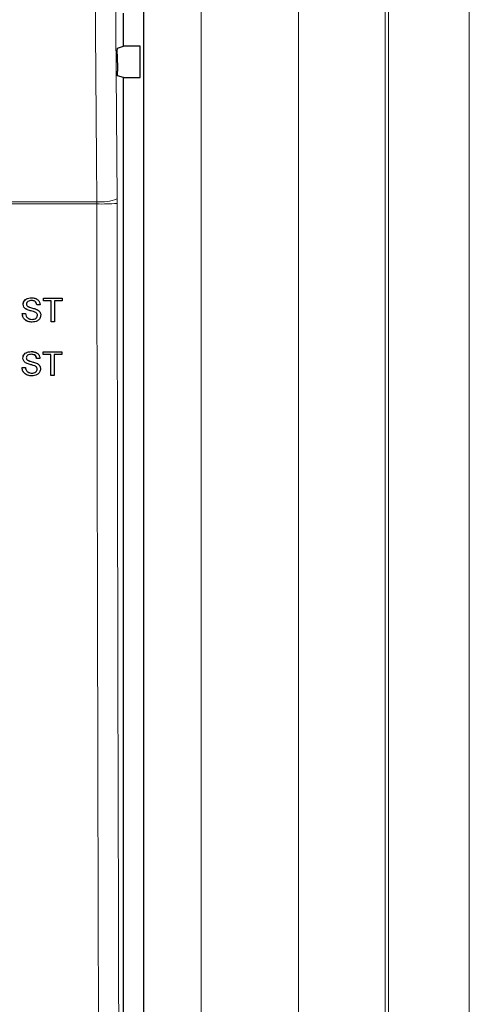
# Model space of a CAD drawing. Header units: millimetres. Extents: x 5 to 418, y 2 to 292.
# Tile 30 of 87: x 119.58 to 126.53, y 174.89 to 190.14. Entities that reach past the tile are written whole.
import ezdxf

# ---------------------------------------------------------------- set-up
doc = ezdxf.new("R2010")
doc.units = ezdxf.units.MM

msp = doc.modelspace()

# ---------------------------------------------------------------- linework, layer by layer
at = {"color": 7, "linetype": 'Continuous', "lineweight": 18}
for p, q in [((123.8894, 152.3185), (123.8894, 202.2054)), ((125.233, 202.2054), (125.233, 152.3185)), ((125.2863, 152.2652), (125.2863, 202.2054)), ((126.5346, 202.2054), (126.5346, 152.2652)), ((121.4984, 166.3882), (121.4984, 200.1893)), ((122.3866, 200.1893), (122.3866, 166.3882)), ((120.7683, 187.2878), (116.7079, 187.2878)), ((116.71, 187.3229), (120.7679, 187.3229)), ((120.7679, 187.3229), (120.7683, 187.2878)), ((121.0818, 187.2969), (121.0815, 187.3671))]:
    msp.add_line(p, q, dxfattribs=at)
at = {"color": 7, "linetype": 'Continuous', "lineweight": 25}
for p, q in [((121.4972, 166.3893), (121.4972, 200.1881)), ((121.1817, 189.7329), (121.1817, 190.2446)), ((121.0897, 189.7023), (121.1817, 189.7329)), ((121.4389, 189.7329), (121.1817, 189.7329)), ((121.4389, 189.2446), (121.4389, 189.7329)), ((121.0854, 189.6079), (121.0873, 189.3469)), ((121.1817, 189.2446), (121.0915, 189.2746)), ((121.1817, 166.6383), (121.1817, 189.2446)), ((121.1817, 189.2446), (121.4389, 189.2446)), ((119.7567, 185.8335), (119.7563, 185.8337)), ((119.9441, 185.8291), (119.9437, 185.8293)), ((119.9441, 185.7868), (119.9437, 185.787)), ((119.9441, 185.8291), (120.2305, 185.8295)), ((119.9441, 185.7868), (119.9441, 185.8291)), ((120.0615, 185.7869), (119.9441, 185.7868)), ((120.0614, 185.4627), (120.0615, 185.7869)), ((120.2304, 185.7872), (120.1131, 185.787)), ((120.1131, 185.787), (120.1131, 185.4628)), ((120.2305, 185.8295), (120.2301, 185.8297)), ((120.2305, 185.8295), (120.2304, 185.7872)), ((119.6296, 185.7329), (119.6292, 185.7331)), ((119.6739, 185.6592), (119.6743, 185.659)), ((119.8383, 185.655), (119.838, 185.6552)), ((119.8408, 185.7255), (119.8405, 185.7257)), ((119.8925, 185.7256), (119.8408, 185.7255)), ((119.6155, 185.5889), (119.6151, 185.5891)), ((119.6155, 185.5889), (119.6671, 185.589)), ((119.6671, 185.589), (119.6668, 185.5892)), ((119.7666, 185.4999), (119.7662, 185.5001)), ((119.8502, 185.564), (119.8498, 185.5642)), ((120.0614, 185.4627), (120.0611, 185.4629)), ((120.1131, 185.4628), (120.0614, 185.4627)), ((119.7527, 185.0014), (119.7523, 185.0017)), ((119.9401, 184.9971), (119.9397, 184.9973)), ((119.9401, 184.9971), (120.2265, 184.9976)), ((119.9401, 184.9548), (119.9401, 184.9971)), ((120.1789, 184.9978), (120.226, 184.9979)), ((120.2265, 184.9976), (120.226, 184.9979)), ((120.2265, 184.9976), (120.2265, 184.9553)), ((119.6256, 184.9008), (119.6252, 184.9011)), ((119.8369, 184.8935), (119.8364, 184.8938)), ((119.8885, 184.8936), (119.8369, 184.8935)), ((119.9401, 184.9548), (119.9397, 184.955)), ((120.0575, 184.955), (119.9401, 184.9548)), ((120.0575, 184.6308), (120.0575, 184.955)), ((120.2265, 184.9553), (120.1091, 184.9551)), ((120.1091, 184.9551), (120.1092, 184.6309)), ((119.6116, 184.7568), (119.6111, 184.7571)), ((119.6116, 184.7568), (119.6632, 184.7569)), ((119.6632, 184.7569), (119.6628, 184.7572)), ((119.6672, 184.8288), (119.6676, 184.8285)), ((119.8344, 184.823), (119.834, 184.8233)), ((119.8463, 184.7319), (119.8459, 184.7322)), ((119.7627, 184.6678), (119.7622, 184.6681)), ((120.0575, 184.6308), (120.0571, 184.6311)), ((120.1092, 184.6309), (120.0575, 184.6308))]:
    msp.add_line(p, q, dxfattribs=at)
at = {"color": 7, "linetype": 'Continuous', "lineweight": 18, "flags": 128}
for points in [[(120.7679, 187.3229), (120.7632, 187.9836), (120.7445, 190.6264), (120.6844, 199.1167)], [(120.9985, 199.1609), (121.04, 193.2619), (121.0815, 187.3671)]]:
    msp.add_lwpolyline(points, dxfattribs=at)
at = {"color": 7, "linetype": 'Continuous', "lineweight": 18}
for centre, radius, start, end in [((120.8309, 188.0103), 0.6903, 264.75697, 291.28619), ((120.833, 190.4581), 3.171, 268.83046, 274.50021)]:
    msp.add_arc(centre, radius, start, end, dxfattribs=at)
at = {"color": 7, "linetype": 'Continuous', "lineweight": 25}
for points, knots in [([(121.0854, 189.6079), (121.0854, 189.6172), (121.0854, 189.6359), (121.0859, 189.6625), (121.0869, 189.6839), (121.0882, 189.6989), (121.0892, 189.7011), (121.0897, 189.7023)], [0, 0, 0, 0, 0.1983621, 0.396713, 0.5954388, 0.7952465, 1, 1, 1, 1]), ([(121.0915, 189.2746), (121.091, 189.2757), (121.0901, 189.2779), (121.0887, 189.2928), (121.0878, 189.3145), (121.0874, 189.3341), (121.0873, 189.3451), (121.0873, 189.3469)], [0, 0, 0, 0, 0.2392868, 0.4785981, 0.7171951, 0.9543381, 1, 1, 1, 1]), ([(119.6291, 185.7332), (119.6304, 185.7445), (119.6328, 185.767), (119.6511, 185.7967), (119.6907, 185.8273), (119.7293, 185.8311), (119.7563, 185.8337)], [0, 0, 0, 0, 0.18702865, 0.37412378, 0.56114019, 1, 1, 1, 1]), ([(119.6296, 185.7329), (119.6308, 185.7442), (119.6333, 185.7668), (119.6515, 185.7964), (119.6912, 185.8271), (119.7297, 185.8308), (119.7567, 185.8335)], [0, 0, 0, 0, 0.1870287, 0.3741238, 0.5611402, 1, 1, 1, 1]), ([(119.7587, 185.7912), (119.7488, 185.7908), (119.7289, 185.7901), (119.7025, 185.7798), (119.6844, 185.7599), (119.6823, 185.7442), (119.6812, 185.7364)], [0, 0, 0, 0, 0.2812903, 0.5608202, 0.7806803, 1, 1, 1, 1]), ([(119.7563, 185.8337), (119.7749, 185.8336), (119.8005, 185.8335), (119.8221, 185.8208), (119.828, 185.8174)], [0, 0, 0, 0, 0.72808099, 1, 1, 1, 1]), ([(119.7567, 185.8335), (119.7748, 185.8323), (119.811, 185.8301), (119.8579, 185.8072), (119.8866, 185.7683), (119.8905, 185.7398), (119.8925, 185.7256)], [0, 0, 0, 0, 0.2807972, 0.5601508, 0.7798767, 1, 1, 1, 1]), ([(119.8408, 185.7255), (119.8389, 185.7365), (119.8349, 185.7583), (119.8054, 185.7882), (119.7765, 185.7901), (119.7587, 185.7912)], [0, 0, 0, 0, 0.2810967, 0.5602874, 1, 1, 1, 1]), ([(119.8404, 185.7258), (119.8385, 185.737), (119.8349, 185.759), (119.8177, 185.7731), (119.8092, 185.78)], [0, 0, 0, 0, 0.5090869, 1, 1, 1, 1]), ([(119.6741, 185.6598), (119.6691, 185.6628), (119.6559, 185.6705), (119.6351, 185.6938), (119.6314, 185.7183), (119.6291, 185.7332)], [0, 0, 0, 0, 0.1956792, 0.5100266, 1, 1, 1, 1]), ([(119.6836, 185.6538), (119.6754, 185.6584), (119.659, 185.6677), (119.6354, 185.6934), (119.6318, 185.718), (119.6296, 185.7329)], [0, 0, 0, 0, 0.2814452, 0.5622732, 1, 1, 1, 1]), ([(119.6812, 185.7364), (119.6818, 185.7295), (119.683, 185.7173), (119.6909, 185.7081), (119.6943, 185.704)], [0, 0, 0, 0, 0.5596169, 1, 1, 1, 1]), ([(119.8112, 185.6134), (119.7967, 185.618), (119.7729, 185.6256), (119.7391, 185.6341), (119.7107, 185.6422), (119.6927, 185.6499), (119.6836, 185.6538)], [0, 0, 0, 0, 0.3399393, 0.5600249, 0.7800825, 1, 1, 1, 1]), ([(119.6943, 185.704), (119.7098, 185.6963), (119.7354, 185.6835), (119.7742, 185.6752), (119.8068, 185.6667), (119.8278, 185.6589), (119.8383, 185.655)], [0, 0, 0, 0, 0.33840831, 0.55897415, 0.77953514, 1, 1, 1, 1]), ([(119.7023, 185.7006), (119.715, 185.6943), (119.7379, 185.683), (119.7738, 185.6755), (119.8063, 185.667), (119.8274, 185.6592), (119.8379, 185.6553)], [0, 0, 0, 0, 0.2960322, 0.5307257, 0.765414, 1, 1, 1, 1]), ([(119.8502, 185.564), (119.8496, 185.5703), (119.8484, 185.5829), (119.835, 185.6022), (119.8202, 185.6091), (119.8112, 185.6134)], [0, 0, 0, 0, 0.2800885, 0.5599705, 1, 1, 1, 1]), ([(119.8498, 185.5642), (119.8491, 185.5705), (119.8479, 185.583), (119.8379, 185.5986), (119.8278, 185.6037), (119.8234, 185.6059)], [0, 0, 0, 0, 0.3600063, 0.7197472, 1, 1, 1, 1]), ([(119.8383, 185.655), (119.848, 185.6501), (119.8674, 185.6404), (119.8884, 185.6179), (119.9001, 185.5921), (119.9012, 185.5751), (119.9018, 185.5665)], [0, 0, 0, 0, 0.28037134, 0.55990891, 0.77985887, 1, 1, 1, 1]), ([(119.7024, 185.4678), (119.6839, 185.4761), (119.65, 185.4915), (119.6208, 185.5394), (119.617, 185.5726), (119.615, 185.5892)], [0, 0, 0, 0, 0.3744777, 0.6870093, 1, 1, 1, 1]), ([(119.7688, 185.4576), (119.7475, 185.4586), (119.7049, 185.4608), (119.6514, 185.4913), (119.6212, 185.5389), (119.6174, 185.5722), (119.6155, 185.5889)], [0, 0, 0, 0, 0.2808135, 0.5595629, 0.7796198, 1, 1, 1, 1]), ([(119.6671, 185.589), (119.6692, 185.575), (119.6733, 185.5472), (119.7005, 185.5168), (119.7337, 185.5021), (119.7556, 185.5006), (119.7666, 185.4999)], [0, 0, 0, 0, 0.280632, 0.5586744, 0.7791973, 1, 1, 1, 1]), ([(119.7188, 185.5109), (119.7237, 185.5084), (119.7384, 185.501), (119.755, 185.5005), (119.7661, 185.5001)], [0, 0, 0, 0, 0.3311632, 1, 1, 1, 1]), ([(119.7661, 185.5001), (119.7771, 185.5008), (119.799, 185.5023), (119.8274, 185.5158), (119.846, 185.5384), (119.8485, 185.5556), (119.8498, 185.5642)], [0, 0, 0, 0, 0.2809172, 0.5608127, 0.7805018, 1, 1, 1, 1]), ([(119.7666, 185.4999), (119.7776, 185.5006), (119.7995, 185.502), (119.8278, 185.5155), (119.8465, 185.5381), (119.8489, 185.5553), (119.8502, 185.564)], [0, 0, 0, 0, 0.2809172, 0.5608127, 0.7805018, 1, 1, 1, 1]), ([(119.9018, 185.5665), (119.8989, 185.5487), (119.893, 185.513), (119.8434, 185.4663), (119.7971, 185.4609), (119.7688, 185.4576)], [0, 0, 0, 0, 0.2799417, 0.5600797, 1, 1, 1, 1]), ([(119.6252, 184.9011), (119.6264, 184.9124), (119.6289, 184.935), (119.6471, 184.9646), (119.6868, 184.9953), (119.7253, 184.999), (119.7523, 185.0017)], [0, 0, 0, 0, 0.1870287, 0.3741238, 0.5611402, 1, 1, 1, 1]), ([(119.6256, 184.9008), (119.6268, 184.9121), (119.6293, 184.9347), (119.6475, 184.9644), (119.6872, 184.995), (119.7257, 184.9988), (119.7527, 185.0014)], [0, 0, 0, 0, 0.1870287, 0.3741238, 0.5611402, 1, 1, 1, 1]), ([(119.7523, 185.0017), (119.7709, 185.0015), (119.7971, 185.0013), (119.8194, 184.9882), (119.8258, 184.9844)], [0, 0, 0, 0, 0.70866311, 1, 1, 1, 1]), ([(119.7527, 185.0014), (119.7709, 185.0003), (119.8071, 184.9981), (119.8539, 184.9751), (119.8826, 184.9363), (119.8865, 184.9078), (119.8885, 184.8936)], [0, 0, 0, 0, 0.2807972, 0.5601508, 0.7798767, 1, 1, 1, 1]), ([(119.6676, 184.8294), (119.6634, 184.8319), (119.6511, 184.8391), (119.6311, 184.8618), (119.6274, 184.8862), (119.6252, 184.9011)], [0, 0, 0, 0, 0.1666639, 0.4923512, 1, 1, 1, 1]), ([(119.6797, 184.8217), (119.6715, 184.8264), (119.655, 184.8357), (119.6315, 184.8613), (119.6278, 184.8859), (119.6256, 184.9008)], [0, 0, 0, 0, 0.2814452, 0.5622732, 1, 1, 1, 1]), ([(119.7548, 184.9591), (119.7448, 184.9587), (119.7249, 184.958), (119.6985, 184.9477), (119.6805, 184.9278), (119.6783, 184.9121), (119.6773, 184.9043)], [0, 0, 0, 0, 0.28129027, 0.56082021, 0.78068028, 1, 1, 1, 1]), ([(119.6773, 184.9043), (119.6779, 184.8975), (119.679, 184.8852), (119.6869, 184.876), (119.6904, 184.8719)], [0, 0, 0, 0, 0.5596169, 1, 1, 1, 1]), ([(119.6904, 184.8719), (119.7059, 184.8642), (119.7314, 184.8515), (119.7703, 184.8431), (119.8028, 184.8347), (119.8239, 184.8269), (119.8344, 184.823)], [0, 0, 0, 0, 0.3384083, 0.5589741, 0.7795351, 1, 1, 1, 1]), ([(119.6972, 184.869), (119.7103, 184.8625), (119.7335, 184.8511), (119.7699, 184.8435), (119.8024, 184.8349), (119.8234, 184.8272), (119.8339, 184.8233)], [0, 0, 0, 0, 0.3020714, 0.5347515, 0.7674264, 1, 1, 1, 1]), ([(119.8369, 184.8935), (119.8349, 184.9044), (119.831, 184.9263), (119.8014, 184.9562), (119.7725, 184.958), (119.7548, 184.9591)], [0, 0, 0, 0, 0.2810967, 0.5602874, 1, 1, 1, 1]), ([(119.8364, 184.8938), (119.8346, 184.905), (119.8311, 184.9266), (119.8143, 184.9404), (119.8062, 184.947)], [0, 0, 0, 0, 0.520452, 1, 1, 1, 1]), ([(119.6961, 184.6372), (119.6785, 184.6452), (119.6455, 184.6602), (119.617, 184.7073), (119.6131, 184.7405), (119.6111, 184.7571)], [0, 0, 0, 0, 0.3630229, 0.6812777, 1, 1, 1, 1]), ([(119.7649, 184.6256), (119.7436, 184.6266), (119.7011, 184.6287), (119.6475, 184.6593), (119.6173, 184.7068), (119.6135, 184.7401), (119.6116, 184.7568)], [0, 0, 0, 0, 0.2808135, 0.5595629, 0.7796198, 1, 1, 1, 1]), ([(119.6632, 184.7569), (119.6653, 184.7429), (119.6694, 184.7151), (119.6966, 184.6847), (119.7298, 184.6701), (119.7517, 184.6686), (119.7627, 184.6678)], [0, 0, 0, 0, 0.28063197, 0.55867442, 0.77919731, 1, 1, 1, 1]), ([(119.8072, 184.7813), (119.7928, 184.786), (119.769, 184.7936), (119.7352, 184.802), (119.7068, 184.8101), (119.6887, 184.8178), (119.6797, 184.8217)], [0, 0, 0, 0, 0.3399393, 0.5600249, 0.7800825, 1, 1, 1, 1]), ([(119.7128, 184.6798), (119.7183, 184.677), (119.7337, 184.6691), (119.7511, 184.6685), (119.7622, 184.6681)], [0, 0, 0, 0, 0.3623736, 1, 1, 1, 1]), ([(119.7622, 184.6681), (119.7732, 184.6688), (119.7951, 184.6702), (119.8235, 184.6838), (119.8421, 184.7064), (119.8446, 184.7236), (119.8458, 184.7322)], [0, 0, 0, 0, 0.2809172, 0.5608127, 0.7805018, 1, 1, 1, 1]), ([(119.7627, 184.6678), (119.7737, 184.6685), (119.7956, 184.67), (119.8239, 184.6835), (119.8426, 184.7061), (119.845, 184.7233), (119.8463, 184.7319)], [0, 0, 0, 0, 0.2809172, 0.5608127, 0.7805018, 1, 1, 1, 1]), ([(119.8979, 184.7345), (119.895, 184.7167), (119.8891, 184.681), (119.8395, 184.6343), (119.7932, 184.6289), (119.7649, 184.6256)], [0, 0, 0, 0, 0.2799417, 0.5600797, 1, 1, 1, 1]), ([(119.8463, 184.7319), (119.8457, 184.7383), (119.8445, 184.7509), (119.8311, 184.7701), (119.8163, 184.7771), (119.8072, 184.7813)], [0, 0, 0, 0, 0.2800885, 0.5599705, 1, 1, 1, 1]), ([(119.8458, 184.7322), (119.8452, 184.7385), (119.8439, 184.751), (119.8343, 184.7662), (119.8248, 184.771), (119.821, 184.773)], [0, 0, 0, 0, 0.3721744, 0.7440744, 1, 1, 1, 1]), ([(119.8344, 184.823), (119.8441, 184.8181), (119.8634, 184.8083), (119.8844, 184.7859), (119.8962, 184.7601), (119.8973, 184.7431), (119.8979, 184.7345)], [0, 0, 0, 0, 0.28037134, 0.55990891, 0.77985887, 1, 1, 1, 1])]:
    msp.add_open_spline(points, degree=3, knots=knots, dxfattribs=at)
at = {"color": 7, "linetype": 'Continuous', "lineweight": 18}
for points, knots in [([(120.8198, 166.6645), (120.819, 166.8862), (120.8151, 167.9948), (120.7996, 172.6522), (120.7815, 179.3044), (120.772, 185.0731), (120.7683, 187.2878)], [0, 0, 0, 0, 0.0322876, 0.1614382, 0.6780666, 1, 1, 1, 1]), ([(121.0818, 187.2969), (121.0877, 183.8601), (121.0994, 176.9852), (121.1219, 170.1201), (121.1332, 166.6868)], [0, 0, 0, 0, 0.4998997, 1, 1, 1, 1])]:
    msp.add_open_spline(points, degree=3, knots=knots, dxfattribs=at)

doc.saveas('drawing.dxf')
